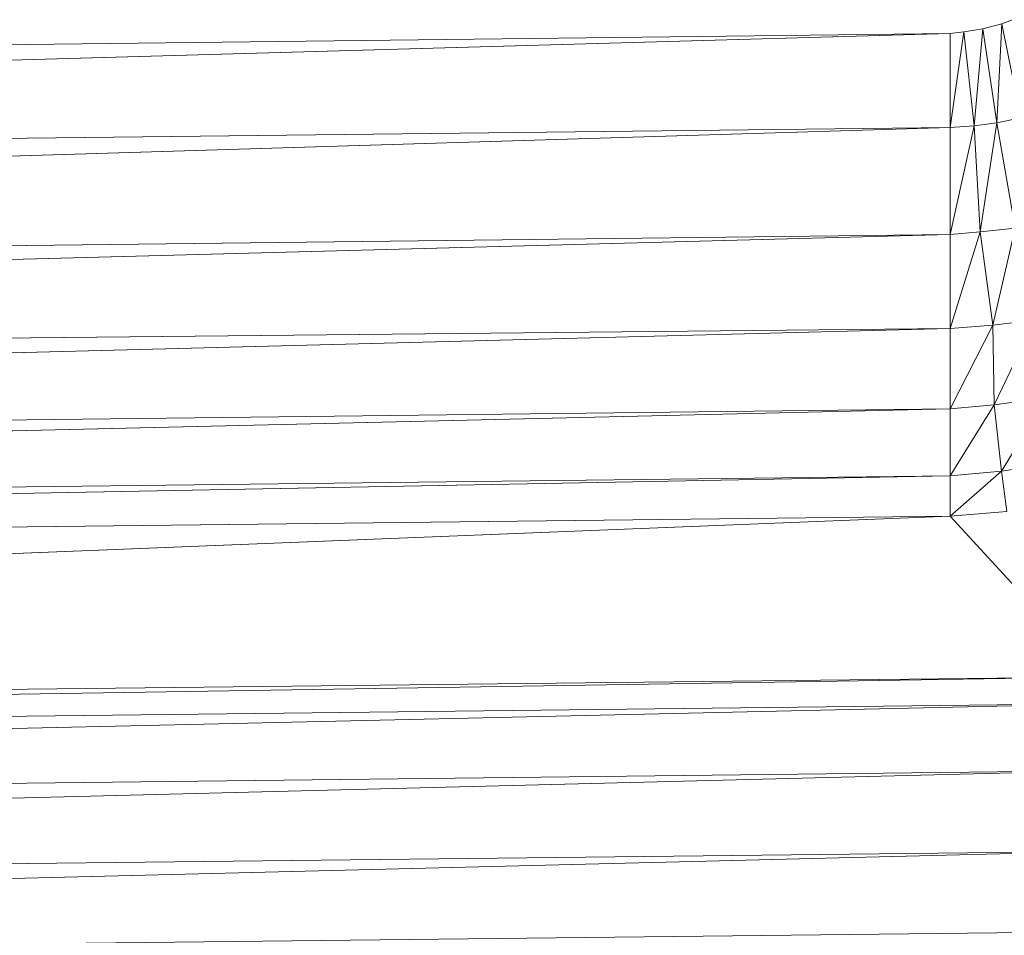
# Model space of a CAD drawing. Header units: metres. Extents: x 391.1 to 427.5, y 12.7 to 29.9.
# Tile 108 of 252: x 408.7819 to 408.8315, y 20.9389 to 20.985. Entities that reach past the tile are written whole.
import ezdxf

# ---------------------------------------------------------------- set-up
doc = ezdxf.new("R2010")
doc.units = ezdxf.units.M
doc.layers.add('02_MOBILIARIO', color=7, linetype='Continuous', lineweight=18)

# ---------------------------------------------------------------- blocks, each defined once
blk = doc.blocks.new('Family - Plats de dutxa PS-1-153387-01_CLI_AIRE_PS1')
at = {"layer": '02_MOBILIARIO', "color": 253, "true_color": 0xaaaaaa}
for p, q in [((0.699606, 0.104281), (0.700149, 0.104498)), ((0.699606, 0.104281), (0.700149, 0.104498)), ((0.697697, 0.103891), (0.698651, 0.104042)), ((0.697697, 0.103891), (0.698651, 0.104042)), ((0.698651, 0.104042), (0.698217, 0.099165)), ((0.698217, 0.099165), (0.698651, 0.104042)), ((0.698651, 0.104042), (0.699606, 0.104281)), ((0.698651, 0.104042), (0.699606, 0.104281)), ((0.699367, 0.099317), (0.698651, 0.104042)), ((0.698651, 0.104042), (0.699367, 0.099317)), ((0.699606, 0.104281), (0.699367, 0.099317)), ((0.699367, 0.099317), (0.699606, 0.104281)), ((0.700561, 0.099555), (0.699606, 0.104281)), ((0.699606, 0.104281), (0.700561, 0.099555)), ((0.409997, 0.100429), (0.697019, 0.1038)), ((0.697019, 0.1038), (0.409997, 0.09571)), ((0.409997, 0.09571), (0.697019, 0.1038)), ((0.409997, 0.100429), (0.697019, 0.1038)), ((0.697019, 0.1038), (0.697697, 0.103891)), ((0.697697, 0.103891), (0.697019, 0.099081)), ((0.697019, 0.099081), (0.697697, 0.103891)), ((0.697019, 0.1038), (0.697697, 0.103891)), ((0.697019, 0.099081), (0.697019, 0.1038)), ((0.697019, 0.1038), (0.697019, 0.099081)), ((0.698217, 0.099165), (0.697697, 0.103891)), ((0.697697, 0.103891), (0.698217, 0.099165)), ((0.699367, 0.099317), (0.700561, 0.099555)), ((0.700561, 0.099555), (0.699367, 0.099317)), ((0.409997, 0.09571), (0.697019, 0.099081)), ((0.697019, 0.099081), (0.409997, 0.090317)), ((0.409997, 0.090317), (0.697019, 0.099081)), ((0.697019, 0.099081), (0.409997, 0.09571)), ((0.697019, 0.099081), (0.698217, 0.099165)), ((0.698217, 0.099165), (0.697019, 0.093688)), ((0.697019, 0.093688), (0.698217, 0.099165)), ((0.698217, 0.099165), (0.697019, 0.099081)), ((0.697019, 0.093688), (0.697019, 0.099081)), ((0.697019, 0.099081), (0.697019, 0.093688)), ((0.698217, 0.099165), (0.699367, 0.099317)), ((0.699367, 0.099317), (0.698217, 0.099165)), ((0.698518, 0.093829), (0.698217, 0.099165)), ((0.698217, 0.099165), (0.698518, 0.093829)), ((0.699367, 0.099317), (0.698518, 0.093829)), ((0.698518, 0.093829), (0.699367, 0.099317)), ((0.700283, 0.094017), (0.699367, 0.099317)), ((0.699367, 0.099317), (0.700283, 0.094017)), ((0.409997, 0.090317), (0.697019, 0.093688)), ((0.697019, 0.093688), (0.409997, 0.086078)), ((0.409997, 0.086078), (0.697019, 0.093688)), ((0.697019, 0.093688), (0.409997, 0.090317)), ((0.697019, 0.093688), (0.698518, 0.093829)), ((0.698518, 0.093829), (0.697019, 0.088969)), ((0.697019, 0.088969), (0.698518, 0.093829)), ((0.698518, 0.093829), (0.697019, 0.093688)), ((0.697019, 0.088969), (0.697019, 0.093688)), ((0.697019, 0.093688), (0.697019, 0.088969)), ((0.698518, 0.093829), (0.700283, 0.094017)), ((0.700283, 0.094017), (0.698518, 0.093829)), ((0.699156, 0.089127), (0.698518, 0.093829)), ((0.698518, 0.093829), (0.699156, 0.089127)), ((0.700283, 0.094017), (0.699156, 0.089127)), ((0.699156, 0.089127), (0.700283, 0.094017)), ((0.697019, 0.088969), (0.699156, 0.089127)), ((0.699156, 0.089127), (0.697019, 0.084924)), ((0.697019, 0.084924), (0.699156, 0.089127)), ((0.699156, 0.089127), (0.697019, 0.088969)), ((0.699156, 0.089127), (0.70126, 0.08939)), ((0.70126, 0.08939), (0.699156, 0.089127)), ((0.699227, 0.085134), (0.699156, 0.089127)), ((0.699156, 0.089127), (0.699227, 0.085134)), ((0.70126, 0.08939), (0.699227, 0.085134)), ((0.699227, 0.085134), (0.70126, 0.08939)), ((0.409997, 0.086078), (0.697019, 0.088969)), ((0.697019, 0.088969), (0.409997, 0.081553)), ((0.409997, 0.081553), (0.697019, 0.088969)), ((0.697019, 0.088969), (0.409997, 0.086078)), ((0.697019, 0.084924), (0.697019, 0.088969)), ((0.697019, 0.088969), (0.697019, 0.084924)), ((0.699227, 0.085134), (0.70182, 0.085472)), ((0.70182, 0.085472), (0.699227, 0.085134)), ((0.70182, 0.085472), (0.699603, 0.081794)), ((0.699603, 0.081794), (0.70182, 0.085472)), ((0.697019, 0.084924), (0.409997, 0.078182)), ((0.697019, 0.084924), (0.409997, 0.081553)), ((0.409997, 0.078182), (0.697019, 0.084924)), ((0.697019, 0.084924), (0.409997, 0.081553)), ((0.697019, 0.084924), (0.699227, 0.085134)), ((0.699227, 0.085134), (0.697019, 0.081553)), ((0.697019, 0.081553), (0.699227, 0.085134)), ((0.699227, 0.085134), (0.697019, 0.084924)), ((0.697019, 0.084924), (0.697019, 0.081553)), ((0.697019, 0.084924), (0.697019, 0.081553)), ((0.699603, 0.081794), (0.699227, 0.085134)), ((0.699227, 0.085134), (0.699603, 0.081794)), ((0.699603, 0.081794), (0.702421, 0.082207)), ((0.702421, 0.082207), (0.699603, 0.081794)), ((0.697019, 0.081553), (0.699603, 0.081794)), ((0.699603, 0.081794), (0.697019, 0.07953)), ((0.697019, 0.07953), (0.699603, 0.081794)), ((0.699603, 0.081794), (0.697019, 0.081553)), ((0.699866, 0.079767), (0.699603, 0.081794)), ((0.699603, 0.081794), (0.699866, 0.079767)), ((0.409997, 0.078182), (0.697019, 0.081553)), ((0.697019, 0.081553), (0.409997, 0.07616)), ((0.409997, 0.07616), (0.697019, 0.081553)), ((0.409997, 0.078182), (0.697019, 0.081553)), ((0.697019, 0.07953), (0.697019, 0.081553)), ((0.697019, 0.081553), (0.697019, 0.07953)), ((0.697019, 0.07953), (0.699866, 0.079767)), ((0.699866, 0.079767), (0.697019, 0.07953)), ((0.409997, 0.07616), (0.697019, 0.07953)), ((0.697019, 0.07953), (0.409997, 0.06807)), ((0.409997, 0.06807), (0.697019, 0.07953)), ((0.697019, 0.07953), (0.409997, 0.07616)), ((0.704435, 0.071441), (0.697019, 0.07953)), ((0.697019, 0.07953), (0.704435, 0.071441)), ((0.704435, 0.071441), (0.409997, 0.066721)), ((0.704435, 0.071441), (0.409997, 0.06807)), ((0.409997, 0.066721), (0.704435, 0.071441)), ((0.704435, 0.071441), (0.409997, 0.06807)), ((0.409997, 0.066721), (0.704435, 0.070092)), ((0.704435, 0.070092), (0.409997, 0.063351)), ((0.409997, 0.063351), (0.704435, 0.070092)), ((0.409997, 0.066721), (0.704435, 0.070092)), ((0.704435, 0.066721), (0.409997, 0.059306)), ((0.704435, 0.066721), (0.409997, 0.063351)), ((0.409997, 0.059306), (0.704435, 0.066721)), ((0.704435, 0.066721), (0.409997, 0.063351)), ((0.409997, 0.059306), (0.704435, 0.062676)), ((0.704435, 0.062676), (0.409997, 0.055261)), ((0.409997, 0.055261), (0.704435, 0.062676)), ((0.409997, 0.059306), (0.704435, 0.062676)), ((0.704435, 0.058632), (0.409997, 0.055261)), ((0.704435, 0.058632), (0.409997, 0.055261))]:
    blk.add_line(p, q, dxfattribs=at)
blk = doc.blocks.new('LONDR55-XX_ZZ-ARQ-CAA-M3D-Londres55_ifc-1-01_CLI_AIRE_PS1')
at = {"layer": '02_MOBILIARIO', "color": 253, "lineweight": 18, "true_color": 0xaaaaaa}
blk.add_blockref('Family - Plats de dutxa PS-1-153387-01_CLI_AIRE_PS1', (408.131716, 20.880476), dxfattribs=at)

msp = doc.modelspace()

# ---------------------------------------------------------------- block references
at = {"lineweight": 5}
msp.add_blockref('LONDR55-XX_ZZ-ARQ-CAA-M3D-Londres55_ifc-1-01_CLI_AIRE_PS1', (0, 0), dxfattribs=at)

doc.saveas('drawing.dxf')
